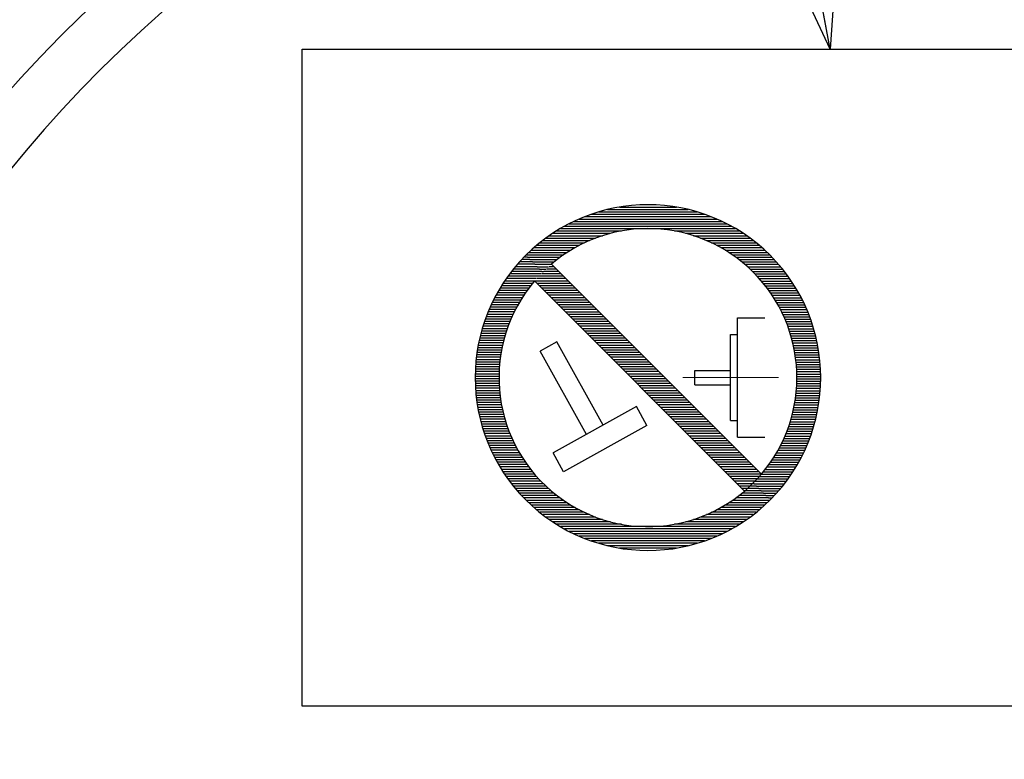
# Model space of a CAD drawing. Header units: millimetres. Extents: x 0 to 1071, y 0 to 742.
# Tile 61 of 130: x 171 to 199, y 532 to 553. Entities that reach past the tile are written whole.
import ezdxf

# ---------------------------------------------------------------- set-up
doc = ezdxf.new("R2010")
doc.units = ezdxf.units.MM
doc.header["$LTSCALE"] = 0.454724
doc.linetypes.add('CENTER', pattern=[50.8, 31.75, -6.35, 6.35, -6.35])
doc.layers.add('NoLayerName_001', color=7, linetype='Continuous')
doc.styles.get("Standard").update_dxf_attribs({"font": 'txt', "bigfont": 'extfont2'})
doc.dimstyles.get("Standard").update_dxf_attribs({"dimtxt": 2.5, "dimasz": 2.5, "dimexe": 1, "dimexo": 1, "dimtad": 1, "dimdec": 3, "dimzin": 0, "dimdsep": 46, "dimtxsty": 'Standard', "dimcen": 2.5, "dimadec": 3, "dimazin": 0, "dimtfac": 0.75, "dimtdec": 3, "dimtmove": 0, "dimatfit": 3, "dimfxl": 1, "dimarcsym": 0})

# ---------------------------------------------------------------- blocks, each defined once
blk = doc.blocks.new('*X110')
at = {"color": 7, "linetype": 'Continuous', "lineweight": 25}
for p, q in [((1.655, 8.276), (1.283, 8.276)), ((1.586, 8.345), (1.347, 8.345)), ((1.517, 8.414), (1.412, 8.414)), ((1.931, 8), (1.053, 8)), ((1.862, 8.069), (1.107, 8.069)), ((1.793, 8.138), (1.164, 8.138)), ((1.724, 8.207), (1.222, 8.207)), ((1.717, 7.724), (0.853, 7.724)), ((1.777, 7.793), (0.9, 7.793)), ((1.839, 7.862), (0.949, 7.862)), ((1.905, 7.931), (1, 7.931)), ((1.501, 7.448), (0.68, 7.448)), ((1.552, 7.517), (0.721, 7.517)), ((1.604, 7.586), (0.763, 7.586)), ((1.66, 7.655), (0.807, 7.655)), ((1.318, 7.172), (0.53, 7.172)), ((1.361, 7.241), (0.566, 7.241)), ((1.406, 7.31), (0.602, 7.31)), ((1.452, 7.379), (0.64, 7.379)), ((1.164, 6.897), (0.402, 6.897)), ((1.2, 6.966), (0.433, 6.966)), ((1.238, 7.034), (0.464, 7.034)), ((1.277, 7.103), (0.496, 7.103)), ((1.035, 6.621), (0.294, 6.621)), ((1.065, 6.69), (0.319, 6.69)), ((1.096, 6.759), (0.346, 6.759)), ((1.129, 6.828), (0.374, 6.828)), ((0.905, 6.276), (0.184, 6.276)), ((0.928, 6.345), (0.204, 6.345)), ((0.953, 6.414), (0.225, 6.414)), ((0.979, 6.483), (0.247, 6.483)), ((1.006, 6.552), (0.27, 6.552)), ((0.824, 6), (0.115, 6)), ((0.842, 6.069), (0.131, 6.069)), ((0.862, 6.138), (0.148, 6.138)), ((0.883, 6.207), (0.165, 6.207)), ((0.763, 5.724), (0.063, 5.724)), ((0.777, 5.793), (0.075, 5.793)), ((0.791, 5.862), (0.087, 5.862)), ((0.807, 5.931), (0.101, 5.931)), ((0.721, 5.448), (0.027, 5.448)), ((0.73, 5.517), (0.034, 5.517)), ((0.74, 5.586), (0.043, 5.586)), ((0.751, 5.655), (0.053, 5.655)), ((0.696, 5.172), (0.006, 5.172)), ((0.701, 5.241), (0.01, 5.241)), ((0.706, 5.31), (0.014, 5.31)), ((0.713, 5.379), (0.02, 5.379)), ((0.69, 4.966), (0, 4.966)), ((0.69, 4.897), (0, 4.897)), ((0.691, 5.034), (0.001, 5.034)), ((0.693, 5.103), (0.003, 5.103)), ((0.691, 4.828), (0.001, 4.828)), ((0.693, 4.759), (0.003, 4.759)), ((0.696, 4.69), (0.006, 4.69)), ((0.701, 4.621), (0.01, 4.621)), ((0.706, 4.552), (0.014, 4.552)), ((0.713, 4.483), (0.02, 4.483)), ((0.721, 4.414), (0.027, 4.414)), ((0.73, 4.345), (0.034, 4.345)), ((0.74, 4.276), (0.043, 4.276)), ((0.751, 4.207), (0.053, 4.207)), ((0.763, 4.138), (0.063, 4.138)), ((0.777, 4.069), (0.075, 4.069)), ((0.791, 4), (0.087, 4)), ((0.807, 3.931), (0.101, 3.931)), ((0.824, 3.862), (0.115, 3.862)), ((0.842, 3.793), (0.131, 3.793)), ((0.862, 3.724), (0.148, 3.724)), ((0.883, 3.655), (0.165, 3.655)), ((0.905, 3.586), (0.184, 3.586)), ((0.928, 3.517), (0.204, 3.517)), ((0.953, 3.448), (0.225, 3.448)), ((0.979, 3.379), (0.247, 3.379)), ((1.006, 3.31), (0.27, 3.31)), ((1.035, 3.241), (0.294, 3.241)), ((1.065, 3.172), (0.319, 3.172)), ((1.096, 3.103), (0.346, 3.103)), ((1.129, 3.034), (0.374, 3.034)), ((1.164, 2.966), (0.402, 2.966)), ((1.2, 2.897), (0.433, 2.897)), ((1.238, 2.828), (0.464, 2.828)), ((1.277, 2.759), (0.496, 2.759)), ((1.318, 2.69), (0.53, 2.69)), ((1.361, 2.621), (0.566, 2.621)), ((1.406, 2.552), (0.602, 2.552)), ((1.452, 2.483), (0.64, 2.483)), ((1.501, 2.414), (0.68, 2.414)), ((1.552, 2.345), (0.721, 2.345)), ((1.604, 2.276), (0.763, 2.276)), ((1.66, 2.207), (0.807, 2.207)), ((1.717, 2.138), (0.853, 2.138)), ((1.777, 2.069), (0.9, 2.069)), ((1.839, 2), (0.949, 2)), ((1.905, 1.931), (1, 1.931)), ((1.973, 1.862), (1.053, 1.862)), ((2.045, 1.793), (1.107, 1.793)), ((2.12, 1.724), (1.164, 1.724)), ((8.207, 1.724), (7.88, 1.724)), ((8.138, 1.793), (7.955, 1.793)), ((8.069, 1.862), (8.027, 1.862)), ((2.198, 1.655), (1.222, 1.655)), ((2.281, 1.586), (1.283, 1.586)), ((2.368, 1.517), (1.347, 1.517)), ((2.46, 1.448), (1.412, 1.448)), ((8.483, 1.448), (7.539, 1.448)), ((8.414, 1.517), (7.631, 1.517)), ((8.345, 1.586), (7.719, 1.586)), ((8.276, 1.655), (7.801, 1.655)), ((2.558, 1.379), (1.481, 1.379)), ((2.661, 1.31), (1.552, 1.31)), ((2.772, 1.241), (1.626, 1.241)), ((2.89, 1.172), (1.702, 1.172)), ((8.297, 1.172), (7.11, 1.172)), ((8.374, 1.241), (7.228, 1.241)), ((8.448, 1.31), (7.339, 1.31)), ((8.519, 1.379), (7.442, 1.379)), ((3.018, 1.103), (1.783, 1.103)), ((3.157, 1.034), (1.867, 1.034)), ((3.311, 0.966), (1.954, 0.966)), ((3.483, 0.897), (2.046, 0.897)), ((7.953, 0.897), (6.517, 0.897)), ((8.045, 0.966), (6.689, 0.966)), ((8.133, 1.034), (6.843, 1.034)), ((8.217, 1.103), (6.982, 1.103)), ((3.68, 0.828), (2.143, 0.828)), ((3.918, 0.759), (2.245, 0.759)), ((4.232, 0.69), (2.352, 0.69)), ((7.534, 0.621), (2.466, 0.621)), ((7.648, 0.69), (5.768, 0.69)), ((7.755, 0.759), (6.082, 0.759)), ((7.857, 0.828), (6.319, 0.828)), ((7.413, 0.552), (2.587, 0.552)), ((7.283, 0.483), (2.717, 0.483)), ((7.143, 0.414), (2.856, 0.414)), ((6.992, 0.345), (3.008, 0.345)), ((6.825, 0.276), (3.175, 0.276)), ((6.638, 0.207), (3.362, 0.207)), ((6.423, 0.138), (3.576, 0.138)), ((6.166, 0.069), (3.834, 0.069)), ((5.827, 0), (4.172, 0))]:
    blk.add_line(p, q, dxfattribs=at)
blk = doc.blocks.new('*X111')
at = {"color": 7, "linetype": 'Continuous', "lineweight": 25}
for p, q in [((2.096, 8.276), (4.943, 8.276)), ((2.353, 8.345), (4.686, 8.345)), ((2.692, 8.414), (4.347, 8.414)), ((1.376, 8), (5.663, 8)), ((1.528, 8.069), (5.511, 8.069)), ((1.695, 8.138), (5.344, 8.138)), ((1.881, 8.207), (5.157, 8.207)), ((0.871, 7.724), (2.751, 7.724)), ((0.985, 7.793), (6.053, 7.793)), ((1.106, 7.862), (5.932, 7.862)), ((1.236, 7.931), (5.802, 7.931)), ((4.287, 7.724), (6.167, 7.724)), ((0.474, 7.448), (1.83, 7.448)), ((0.566, 7.517), (2.002, 7.517)), ((0.662, 7.586), (2.2, 7.586)), ((0.764, 7.655), (2.438, 7.655)), ((4.601, 7.655), (6.274, 7.655)), ((4.839, 7.586), (6.376, 7.586)), ((5.037, 7.517), (6.473, 7.517)), ((5.209, 7.448), (6.565, 7.448)), ((0.145, 7.172), (1.291, 7.172)), ((0.222, 7.241), (1.409, 7.241)), ((0.302, 7.31), (1.537, 7.31)), ((0.386, 7.379), (1.676, 7.379)), ((5.362, 7.379), (6.652, 7.379)), ((5.501, 7.31), (6.736, 7.31)), ((5.629, 7.241), (6.817, 7.241)), ((5.748, 7.172), (6.894, 7.172)), ((0, 7.034), (1.077, 7.034)), ((0.037, 6.966), (0.98, 6.966)), ((0.071, 7.103), (1.181, 7.103)), ((0.105, 6.897), (0.888, 6.897)), ((5.858, 7.103), (6.968, 7.103)), ((5.961, 7.034), (7.039, 7.034)), ((6.059, 6.966), (7.107, 6.966)), ((6.151, 6.897), (7.172, 6.897)), ((0.174, 6.828), (0.801, 6.828)), ((0.243, 6.759), (0.718, 6.759)), ((0.312, 6.69), (0.639, 6.69)), ((0.381, 6.621), (0.564, 6.621)), ((6.238, 6.828), (7.236, 6.828)), ((6.321, 6.759), (7.297, 6.759)), ((6.399, 6.69), (7.355, 6.69)), ((6.474, 6.621), (7.412, 6.621)), ((0.45, 6.552), (0.493, 6.552)), ((6.546, 6.552), (7.467, 6.552)), ((6.614, 6.483), (7.519, 6.483)), ((6.68, 6.414), (7.57, 6.414)), ((6.742, 6.345), (7.619, 6.345)), ((6.802, 6.276), (7.666, 6.276)), ((6.86, 6.207), (7.712, 6.207)), ((6.915, 6.138), (7.756, 6.138)), ((6.968, 6.069), (7.798, 6.069)), ((7.018, 6), (7.839, 6)), ((7.067, 5.931), (7.879, 5.931)), ((7.113, 5.862), (7.917, 5.862)), ((7.158, 5.793), (7.953, 5.793)), ((7.201, 5.724), (7.989, 5.724)), ((7.242, 5.655), (8.023, 5.655)), ((7.282, 5.586), (8.055, 5.586)), ((7.319, 5.517), (8.087, 5.517)), ((7.355, 5.448), (8.117, 5.448)), ((7.39, 5.379), (8.146, 5.379)), ((7.423, 5.31), (8.173, 5.31)), ((7.455, 5.241), (8.2, 5.241)), ((7.485, 5.172), (8.225, 5.172)), ((7.513, 5.103), (8.249, 5.103)), ((7.541, 5.034), (8.272, 5.034)), ((7.567, 4.966), (8.294, 4.966)), ((7.591, 4.897), (8.315, 4.897)), ((7.614, 4.828), (8.335, 4.828)), ((7.636, 4.759), (8.354, 4.759)), ((7.657, 4.69), (8.371, 4.69)), ((7.677, 4.621), (8.388, 4.621)), ((7.695, 4.552), (8.404, 4.552)), ((7.712, 4.483), (8.418, 4.483)), ((7.728, 4.414), (8.432, 4.414)), ((7.743, 4.345), (8.444, 4.345)), ((7.756, 4.276), (8.456, 4.276)), ((7.768, 4.207), (8.467, 4.207)), ((7.78, 4.138), (8.476, 4.138)), ((7.79, 4.069), (8.485, 4.069)), ((7.798, 4), (8.492, 4)), ((7.806, 3.931), (8.499, 3.931)), ((7.813, 3.862), (8.505, 3.862)), ((7.818, 3.793), (8.51, 3.793)), ((7.823, 3.724), (8.513, 3.724)), ((7.826, 3.655), (8.516, 3.655)), ((7.828, 3.586), (8.518, 3.586)), ((7.829, 3.517), (8.519, 3.517)), ((7.829, 3.448), (8.519, 3.448)), ((7.818, 3.172), (8.51, 3.172)), ((7.823, 3.241), (8.513, 3.241)), ((7.826, 3.31), (8.516, 3.31)), ((7.828, 3.379), (8.518, 3.379)), ((7.79, 2.897), (8.485, 2.897)), ((7.798, 2.966), (8.492, 2.966)), ((7.806, 3.034), (8.499, 3.034)), ((7.813, 3.103), (8.505, 3.103)), ((7.743, 2.621), (8.444, 2.621)), ((7.756, 2.69), (8.456, 2.69)), ((7.768, 2.759), (8.467, 2.759)), ((7.78, 2.828), (8.476, 2.828)), ((7.677, 2.345), (8.388, 2.345)), ((7.695, 2.414), (8.404, 2.414)), ((7.712, 2.483), (8.418, 2.483)), ((7.728, 2.552), (8.432, 2.552)), ((7.567, 2), (8.294, 2)), ((7.591, 2.069), (8.315, 2.069)), ((7.614, 2.138), (8.335, 2.138)), ((7.636, 2.207), (8.354, 2.207)), ((7.657, 2.276), (8.371, 2.276)), ((7.455, 1.724), (8.2, 1.724)), ((7.485, 1.793), (8.225, 1.793)), ((7.513, 1.862), (8.249, 1.862)), ((7.541, 1.931), (8.272, 1.931)), ((7.319, 1.448), (8.087, 1.448)), ((7.355, 1.517), (8.117, 1.517)), ((7.39, 1.586), (8.146, 1.586)), ((7.423, 1.655), (8.173, 1.655)), ((7.158, 1.172), (7.953, 1.172)), ((7.201, 1.241), (7.989, 1.241)), ((7.242, 1.31), (8.023, 1.31)), ((7.282, 1.379), (8.055, 1.379)), ((6.968, 0.897), (7.798, 0.897)), ((7.018, 0.966), (7.839, 0.966)), ((7.067, 1.034), (7.879, 1.034)), ((7.113, 1.103), (7.917, 1.103)), ((6.742, 0.621), (7.619, 0.621)), ((6.802, 0.69), (7.666, 0.69)), ((6.86, 0.759), (7.712, 0.759)), ((6.915, 0.828), (7.756, 0.828)), ((6.588, 0.414), (7.467, 0.414)), ((6.614, 0.483), (7.519, 0.483)), ((6.657, 0.345), (7.412, 0.345)), ((6.68, 0.552), (7.57, 0.552)), ((6.726, 0.276), (7.355, 0.276)), ((6.795, 0.207), (7.297, 0.207)), ((6.864, 0.138), (7.236, 0.138)), ((6.933, 0.069), (7.172, 0.069)), ((7.002, 0), (7.107, 0))]:
    blk.add_line(p, q, dxfattribs=at)
blk = doc.blocks.new('*X112')
at = {"color": 7, "linetype": 'Continuous', "lineweight": 25}
for p, q in [((0.755, 6.276), (0.189, 6.276)), ((0.686, 6.345), (0.258, 6.345)), ((0.617, 6.414), (0.33, 6.414)), ((0.548, 6.483), (0.405, 6.483)), ((0.962, 6.069), (0, 6.069)), ((1.031, 6), (0.056, 6)), ((0.893, 6.138), (0.06, 6.138)), ((0.824, 6.207), (0.123, 6.207)), ((1.1, 5.931), (0.125, 5.931)), ((1.169, 5.862), (0.193, 5.862)), ((1.238, 5.793), (0.262, 5.793)), ((1.307, 5.724), (0.331, 5.724)), ((1.376, 5.655), (0.4, 5.655)), ((1.445, 5.586), (0.469, 5.586)), ((1.514, 5.517), (0.538, 5.517)), ((1.583, 5.448), (0.607, 5.448)), ((1.652, 5.379), (0.676, 5.379)), ((1.721, 5.31), (0.745, 5.31)), ((1.789, 5.241), (0.814, 5.241)), ((1.858, 5.172), (0.883, 5.172)), ((1.927, 5.103), (0.952, 5.103)), ((1.996, 5.034), (1.021, 5.034)), ((2.065, 4.966), (1.09, 4.966)), ((2.134, 4.897), (1.159, 4.897)), ((2.203, 4.828), (1.228, 4.828)), ((2.272, 4.759), (1.297, 4.759)), ((2.341, 4.69), (1.366, 4.69)), ((2.41, 4.621), (1.435, 4.621)), ((2.479, 4.552), (1.504, 4.552)), ((2.548, 4.483), (1.573, 4.483)), ((2.617, 4.414), (1.642, 4.414)), ((2.686, 4.345), (1.711, 4.345)), ((2.755, 4.276), (1.78, 4.276)), ((2.824, 4.207), (1.849, 4.207)), ((2.893, 4.138), (1.918, 4.138)), ((2.962, 4.069), (1.987, 4.069)), ((3.031, 4), (2.056, 4)), ((3.1, 3.931), (2.125, 3.931)), ((3.169, 3.862), (2.193, 3.862)), ((3.238, 3.793), (2.262, 3.793)), ((3.307, 3.724), (2.331, 3.724)), ((3.376, 3.655), (2.4, 3.655)), ((3.445, 3.586), (2.469, 3.586)), ((3.514, 3.517), (2.538, 3.517)), ((3.583, 3.448), (2.607, 3.448)), ((3.652, 3.379), (2.676, 3.379)), ((3.721, 3.31), (2.745, 3.31)), ((3.789, 3.241), (2.814, 3.241)), ((3.858, 3.172), (2.883, 3.172)), ((3.927, 3.103), (2.952, 3.103)), ((3.996, 3.034), (3.021, 3.034)), ((4.065, 2.966), (3.09, 2.966)), ((4.134, 2.897), (3.159, 2.897)), ((4.203, 2.828), (3.228, 2.828)), ((4.272, 2.759), (3.297, 2.759)), ((4.341, 2.69), (3.366, 2.69)), ((4.41, 2.621), (3.435, 2.621)), ((4.479, 2.552), (3.504, 2.552)), ((4.548, 2.483), (3.573, 2.483)), ((4.617, 2.414), (3.642, 2.414)), ((4.686, 2.345), (3.711, 2.345)), ((4.755, 2.276), (3.78, 2.276)), ((4.824, 2.207), (3.849, 2.207)), ((4.893, 2.138), (3.918, 2.138)), ((4.962, 2.069), (3.987, 2.069)), ((5.031, 2), (4.056, 2)), ((5.1, 1.931), (4.125, 1.931)), ((5.169, 1.862), (4.193, 1.862)), ((5.238, 1.793), (4.262, 1.793)), ((5.307, 1.724), (4.331, 1.724)), ((5.376, 1.655), (4.4, 1.655)), ((5.445, 1.586), (4.469, 1.586)), ((5.514, 1.517), (4.538, 1.517)), ((5.583, 1.448), (4.607, 1.448)), ((5.652, 1.379), (4.676, 1.379)), ((5.721, 1.31), (4.745, 1.31)), ((5.789, 1.241), (4.814, 1.241)), ((5.858, 1.172), (4.883, 1.172)), ((5.927, 1.103), (4.952, 1.103)), ((5.996, 1.034), (5.021, 1.034)), ((6.065, 0.966), (5.09, 0.966)), ((6.134, 0.897), (5.159, 0.897)), ((6.203, 0.828), (5.228, 0.828)), ((6.272, 0.759), (5.297, 0.759)), ((6.341, 0.69), (5.366, 0.69)), ((6.41, 0.621), (5.435, 0.621)), ((6.479, 0.552), (5.504, 0.552)), ((6.548, 0.483), (5.573, 0.483)), ((6.49, 0.414), (5.642, 0.414)), ((6.428, 0.345), (5.711, 0.345)), ((6.362, 0.276), (5.78, 0.276)), ((6.294, 0.207), (5.849, 0.207)), ((6.222, 0.138), (5.918, 0.138)), ((6.147, 0.069), (5.987, 0.069)), ((6.069, 0), (6.056, 0))]:
    blk.add_line(p, q, dxfattribs=at)
blk = doc.blocks.new('JZB_0010')
at = {"layer": 'NoLayerName_001', "color": 7, "linetype": 'Continuous', "lineweight": 25}
for p, q in [((8.282, 2.206), (2.206, 8.282)), ((7.794, 1.718), (1.718, 7.794)), ((7.595, 6.724), (8.381, 6.724)), ((7.595, 3.276), (7.595, 6.724)), ((2.363, 6.035), (1.881, 5.767)), ((3.703, 3.623), (2.363, 6.035)), ((7.388, 3.759), (7.388, 6.241)), ((7.388, 6.241), (7.595, 6.241)), ((3.22, 3.355), (1.881, 5.767)), ((6.354, 5.207), (7.388, 5.207)), ((6.354, 4.793), (6.354, 5.207)), ((6.354, 4.793), (7.388, 4.793)), ((4.667, 4.159), (2.256, 2.819)), ((4.969, 3.616), (4.667, 4.159)), ((7.388, 3.759), (7.595, 3.759)), ((4.969, 3.616), (2.557, 2.277)), ((7.595, 3.276), (8.381, 3.276)), ((2.557, 2.277), (2.256, 2.819))]:
    blk.add_line(p, q, dxfattribs=at)
at = {"layer": 'NoLayerName_001', "color": 4, "linetype": 'CENTER', "lineweight": 13}
blk.add_line((6.009, 5), (8.777, 5), dxfattribs=at)
at = {"layer": 'NoLayerName_001', "color": 7, "linetype": 'Continuous', "lineweight": 25}
for radius, start, end in [(5, 315, 135), (4.31, 319.5886, 130.4114), (5, 135, 315), (4.31, 139.5886, 319.5886)]:
    blk.add_arc((5, 5), radius, start, end, dxfattribs=at)
for name, p in [('*X111', (1.481, 1.517)), ('*X110', (0, 0.069)), ('*X112', (1.733, 1.724))]:
    blk.add_blockref(name, p)

msp = doc.modelspace()

# ---------------------------------------------------------------- linework, layer by layer
at = {"layer": 'NoLayerName_001', "color": 7, "linetype": 'Continuous', "lineweight": 25}
for p, q in [((179, 533.5), (179, 552.5)), ((179, 552.5), (221, 552.5)), ((221, 533.5), (179, 533.5))]:
    msp.add_line(p, q, dxfattribs=at)
for radius, start, end in [(39.5, 318.3301343, 270), (38, 319.6850908, 270.7162159)]:
    msp.add_arc((200, 525), radius, start, end, dxfattribs=at)

# ---------------------------------------------------------------- block references
at = {"layer": 'NoLayerName_001'}
msp.add_blockref('JZB_0010', (184, 538), dxfattribs=at)

# ---------------------------------------------------------------- leaders
at = {"layer": 'NoLayerName_001', "color": 3, "linetype": 'Continuous', "lineweight": 13, "annotation_type": 0, "has_hookline": 1, "hookline_direction": 1, "text_width": 70.913545}
msp.add_leader([(194.270446, 552.5), (186.250001, 595.625002), (181.250001, 595.625002)], dimstyle='Standard', override={"dimtxt": 8.75, "dimasz": 5, "dimldrblk": 'OPEN30'}, dxfattribs=at)

doc.saveas('drawing.dxf')
